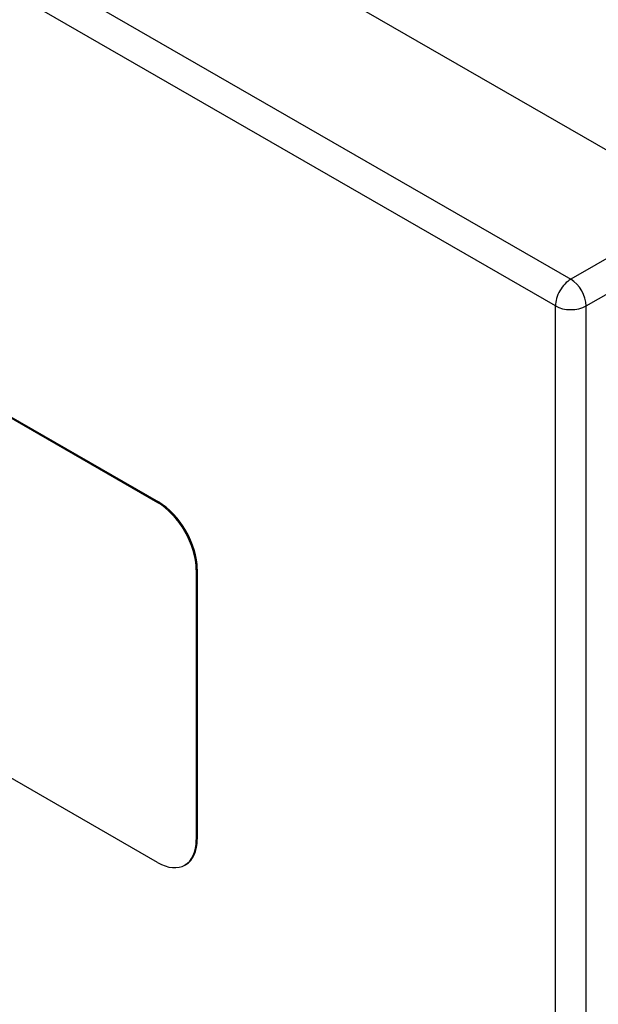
# Model space of a CAD drawing. Header units: inches. Extents: x 581 to 683, y 225 to 315.
# Tile 43 of 89: x 629.11 to 631.74, y 282.5 to 286.97. Entities that reach past the tile are written whole.
import ezdxf

# ---------------------------------------------------------------- set-up
doc = ezdxf.new("R2010")
doc.units = ezdxf.units.IN
doc.header["$MEASUREMENT"] = 0
doc.layers.add('Visible Edges(ANSI)', color=7, linetype='Continuous', lineweight=25)
doc.layers.add('Visible Tangent Edges(ANSI)', color=7, linetype='Continuous', lineweight=25)

msp = doc.modelspace()

# ---------------------------------------------------------------- linework, layer by layer
at = {"layer": 'Visible Edges(ANSI)'}
for p, q in [((581.574, 315.2923), (632.2064, 286.1351)), ((627.6155, 286.0029), (629.7368, 284.7813)), ((627.6197, 286.0054), (629.7411, 284.7838)), ((629.9136, 284.4752), (629.9136, 283.2488)), ((629.9178, 284.4776), (629.9178, 283.2513)), ((629.7368, 283.1462), (627.6155, 284.3678)), ((629.8658, 283.1364), (629.8616, 283.134))]:
    msp.add_line(p, q, dxfattribs=at)
for centre, major_axis, start_param, end_param in [((629.7368, 284.5769), (0.1248, -0.2166), 0.787332, 2.358128), ((629.7411, 284.5794), (-0.1248, 0.2166), 3.928925, 5.499721), ((629.7368, 283.3506), (0.1248, -0.2166), 5.499721, 7.070517), ((629.7411, 283.3531), (0.1248, -0.2166), 0, 0.787332)]:
    msp.add_ellipse(centre, major_axis=major_axis, ratio=0.578093, start_param=start_param, end_param=end_param, dxfattribs=at)
at = {"layer": 'Visible Tangent Edges(ANSI)'}
for p, q in [((580.9836, 314.9523), (631.6159, 285.7951)), ((631.5459, 285.6738), (580.9136, 314.8311)), ((632.2064, 286.1351), (631.6159, 285.7951)), ((631.686, 285.6738), (632.2764, 286.0138)), ((631.5459, 254.0184), (631.5459, 285.6738)), ((631.686, 254.0184), (631.686, 285.6738)), ((629.7411, 284.7838), (629.7368, 284.7813)), ((629.9136, 284.4752), (629.9178, 284.4776)), ((629.9178, 283.2513), (629.9136, 283.2488))]:
    msp.add_line(p, q, dxfattribs=at)
for major_axis, ratio, start_param, end_param in [((0.0494, 0.0858), 0.578093, 0.783464, 2.354261), ((-0.0494, 0.0858), 0.578093, 3.928925, 5.499721), ((-0.099, 0), 0.575862, 0.785398, 2.356194)]:
    msp.add_ellipse((631.6159, 285.7141), major_axis=major_axis, ratio=ratio, start_param=start_param, end_param=end_param, dxfattribs=at)

doc.saveas('drawing.dxf')
